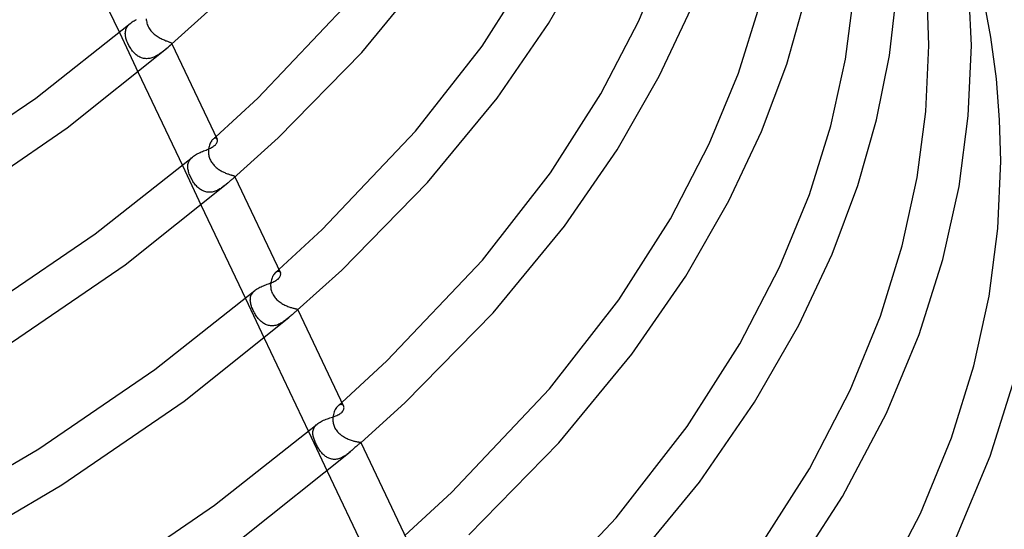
# Model space of a CAD drawing. Header units: millimetres. Extents: x -374 to 374, y -188 to 321.
# Tile 99 of 112: x 208 to 300, y 32 to 80. Entities that reach past the tile are written whole.
import ezdxf

# ---------------------------------------------------------------- set-up
doc = ezdxf.new("R2010")
doc.units = ezdxf.units.MM
doc.layers.add('HIDDEN', color=7, linetype='Continuous')
doc.layers.add('THICK', color=7, linetype='Continuous')

msp = doc.modelspace()

# ---------------------------------------------------------------- linework, layer by layer
at = {"layer": 'HIDDEN'}
for p, q in [((217.652, 79.287), (217.711, 79.369)), ((217.711, 79.369), (217.777, 79.448)), ((217.777, 79.448), (217.851, 79.525)), ((217.851, 79.525), (217.932, 79.598)), ((219.425, 80.042), (219.433, 79.937)), ((219.433, 79.937), (219.447, 79.83)), ((219.447, 79.83), (219.468, 79.722)), ((219.468, 79.722), (219.495, 79.614)), ((219.495, 79.614), (219.529, 79.507)), ((219.529, 79.507), (219.569, 79.401)), ((219.569, 79.401), (219.616, 79.298)), ((216.911, 78.737), (218.678, 75.006)), ((217.468, 78.652), (217.472, 78.749)), ((217.471, 78.554), (217.468, 78.652)), ((217.479, 78.469), (217.471, 78.554)), ((217.472, 78.749), (217.483, 78.843)), ((217.491, 78.383), (217.479, 78.469)), ((217.483, 78.843), (217.501, 78.936)), ((217.501, 78.936), (217.527, 79.027)), ((217.527, 79.027), (217.561, 79.116)), ((217.561, 79.116), (217.602, 79.203)), ((217.602, 79.203), (217.652, 79.287)), ((219.616, 79.298), (219.669, 79.198)), ((219.669, 79.198), (219.728, 79.1)), ((219.728, 79.1), (219.793, 79.005)), ((219.793, 79.005), (219.864, 78.913)), ((219.864, 78.913), (219.939, 78.825)), ((219.939, 78.825), (220.018, 78.743)), ((220.018, 78.743), (220.1, 78.664)), ((220.1, 78.664), (220.185, 78.59)), ((220.185, 78.59), (220.271, 78.52)), ((220.271, 78.52), (220.36, 78.454)), ((220.36, 78.454), (220.45, 78.391)), ((217.508, 78.295), (217.491, 78.383)), ((217.529, 78.204), (217.508, 78.295)), ((217.555, 78.111), (217.529, 78.204)), ((217.586, 78.016), (217.555, 78.111)), ((217.622, 77.919), (217.586, 78.016)), ((217.662, 77.819), (217.622, 77.919)), ((217.707, 77.718), (217.662, 77.819)), ((217.754, 77.619), (217.707, 77.718)), ((217.805, 77.522), (217.754, 77.619)), ((217.857, 77.428), (217.805, 77.522)), ((220.45, 78.391), (220.542, 78.333)), ((220.542, 78.333), (220.634, 78.277)), ((220.634, 78.277), (220.727, 78.225)), ((220.727, 78.225), (220.82, 78.176)), ((220.82, 78.176), (220.912, 78.131)), ((220.912, 78.131), (221.003, 78.088)), ((221.003, 78.088), (221.092, 78.05)), ((221.092, 78.05), (221.178, 78.014)), ((221.178, 78.014), (221.261, 77.981)), ((221.261, 77.981), (221.34, 77.951)), ((221.34, 77.951), (221.414, 77.924)), ((221.414, 77.924), (221.482, 77.899)), ((221.482, 77.899), (221.544, 77.877)), ((221.544, 77.877), (221.601, 77.856)), ((221.646, 77.519), (221.596, 77.474)), ((221.601, 77.856), (221.651, 77.838)), ((221.69, 77.559), (221.646, 77.519)), ((221.651, 77.838), (221.694, 77.82)), ((221.728, 77.594), (221.69, 77.559)), ((221.694, 77.82), (221.731, 77.804)), ((221.758, 77.626), (221.728, 77.594)), ((221.731, 77.804), (221.761, 77.788)), ((221.782, 77.653), (221.758, 77.626)), ((221.761, 77.788), (221.784, 77.772)), ((221.799, 77.678), (221.782, 77.653)), ((221.784, 77.772), (221.8, 77.756)), ((221.809, 77.7), (221.799, 77.678)), ((221.8, 77.756), (221.81, 77.739)), ((221.808, 77.743), (221.837, 77.682)), ((221.813, 77.72), (221.809, 77.7)), ((221.81, 77.739), (221.813, 77.72)), ((217.912, 77.337), (217.857, 77.428)), ((217.969, 77.248), (217.912, 77.337)), ((218.027, 77.163), (217.969, 77.248)), ((218.088, 77.081), (218.027, 77.163)), ((218.15, 77.002), (218.088, 77.081)), ((218.215, 76.926), (218.15, 77.002)), ((218.282, 76.852), (218.215, 76.926)), ((218.352, 76.782), (218.282, 76.852)), ((218.424, 76.715), (218.352, 76.782)), ((218.498, 76.652), (218.424, 76.715)), ((218.576, 76.593), (218.498, 76.652)), ((218.655, 76.538), (218.576, 76.593)), ((220.487, 76.611), (220.401, 76.562)), ((220.571, 76.663), (220.487, 76.611)), ((220.653, 76.716), (220.571, 76.663)), ((220.734, 76.771), (220.653, 76.716)), ((220.812, 76.827), (220.734, 76.771)), ((220.889, 76.884), (220.812, 76.827)), ((220.964, 76.942), (220.889, 76.884)), ((221.037, 77), (220.964, 76.942)), ((221.108, 77.057), (221.037, 77)), ((221.177, 77.114), (221.108, 77.057)), ((221.243, 77.17), (221.177, 77.114)), ((221.306, 77.223), (221.243, 77.17)), ((221.366, 77.275), (221.306, 77.223)), ((221.423, 77.324), (221.366, 77.275)), ((221.477, 77.37), (221.423, 77.324)), ((221.539, 77.424), (221.477, 77.37)), ((221.596, 77.474), (221.539, 77.424)), ((218.737, 76.488), (218.655, 76.538)), ((218.821, 76.444), (218.737, 76.488)), ((218.908, 76.404), (218.821, 76.444)), ((218.997, 76.371), (218.908, 76.404)), ((219.088, 76.343), (218.997, 76.371)), ((219.18, 76.321), (219.088, 76.343)), ((219.274, 76.305), (219.18, 76.321)), ((219.369, 76.296), (219.274, 76.305)), ((219.465, 76.292), (219.369, 76.296)), ((219.562, 76.296), (219.465, 76.292)), ((219.658, 76.305), (219.562, 76.296)), ((219.754, 76.32), (219.658, 76.305)), ((219.85, 76.341), (219.754, 76.32)), ((219.945, 76.367), (219.85, 76.341)), ((220.039, 76.398), (219.945, 76.367)), ((220.133, 76.433), (220.039, 76.398)), ((220.224, 76.473), (220.133, 76.433)), ((220.314, 76.516), (220.224, 76.473)), ((220.401, 76.562), (220.314, 76.516)), ((225.423, 68.373), (225.382, 68.277)), ((225.468, 68.461), (225.423, 68.373)), ((225.516, 68.542), (225.468, 68.461)), ((225.568, 68.613), (225.516, 68.542)), ((225.62, 68.676), (225.568, 68.613)), ((225.674, 68.729), (225.62, 68.676)), ((225.727, 68.77), (225.674, 68.729)), ((225.675, 68.729), (225.722, 68.771)), ((225.722, 68.771), (225.77, 68.812)), ((225.779, 68.802), (225.727, 68.77)), ((225.77, 68.812), (225.817, 68.854)), ((225.829, 68.824), (225.779, 68.802)), ((225.817, 68.854), (225.864, 68.896)), ((225.877, 68.836), (225.829, 68.824)), ((225.864, 68.896), (225.912, 68.938)), ((225.921, 68.839), (225.877, 68.836)), ((225.912, 68.938), (225.959, 68.98)), ((225.962, 68.833), (225.921, 68.839)), ((225.997, 68.82), (225.962, 68.833)), ((226.029, 68.798), (225.997, 68.82)), ((226.054, 68.77), (226.029, 68.798)), ((226.075, 68.737), (226.054, 68.77)), ((225.26, 67.724), (225.256, 67.63)), ((225.256, 67.63), (225.256, 67.535)), ((225.256, 67.535), (225.261, 67.439)), ((225.272, 67.842), (225.26, 67.724)), ((225.261, 67.439), (225.271, 67.343)), ((225.29, 67.958), (225.272, 67.842)), ((225.315, 68.069), (225.29, 67.958)), ((225.346, 68.176), (225.315, 68.069)), ((225.382, 68.277), (225.346, 68.176)), ((223.338, 66.359), (223.358, 66.457)), ((223.358, 66.457), (223.387, 66.553)), ((223.387, 66.553), (223.426, 66.646)), ((223.426, 66.646), (223.474, 66.738)), ((223.474, 66.738), (223.532, 66.826)), ((223.532, 66.826), (223.599, 66.912)), ((223.599, 66.912), (223.676, 66.994)), ((223.676, 66.994), (223.763, 67.073)), ((225.271, 67.343), (225.286, 67.246)), ((225.286, 67.246), (225.307, 67.15)), ((225.307, 67.15), (225.332, 67.055)), ((225.332, 67.055), (225.363, 66.961)), ((225.363, 66.961), (225.399, 66.868)), ((225.399, 66.868), (225.44, 66.777)), ((225.44, 66.777), (225.486, 66.688)), ((225.486, 66.688), (225.538, 66.6)), ((225.538, 66.6), (225.594, 66.516)), ((225.594, 66.516), (225.654, 66.435)), ((225.654, 66.435), (225.716, 66.358)), ((222.815, 66.273), (224.584, 62.541)), ((223.324, 66.156), (223.327, 66.259)), ((223.329, 66.051), (223.324, 66.156)), ((223.327, 66.259), (223.338, 66.359)), ((223.339, 65.959), (223.329, 66.051)), ((223.354, 65.865), (223.339, 65.959)), ((223.375, 65.769), (223.354, 65.865)), ((223.401, 65.672), (223.375, 65.769)), ((223.431, 65.574), (223.401, 65.672)), ((223.465, 65.476), (223.431, 65.574)), ((225.716, 66.358), (225.782, 66.285)), ((225.782, 66.285), (225.85, 66.216)), ((225.85, 66.216), (225.921, 66.15)), ((225.921, 66.15), (225.993, 66.087)), ((225.993, 66.087), (226.067, 66.028)), ((226.067, 66.028), (226.143, 65.971)), ((226.143, 65.971), (226.221, 65.916)), ((226.221, 65.916), (226.3, 65.864)), ((226.3, 65.864), (226.38, 65.815)), ((226.38, 65.815), (226.462, 65.768)), ((226.462, 65.768), (226.544, 65.724)), ((226.544, 65.724), (226.626, 65.682)), ((226.626, 65.682), (226.708, 65.643)), ((226.708, 65.643), (226.79, 65.606)), ((226.79, 65.606), (226.87, 65.572)), ((226.87, 65.572), (226.949, 65.54)), ((226.949, 65.54), (227.027, 65.51)), ((223.503, 65.377), (223.465, 65.476)), ((223.545, 65.278), (223.503, 65.377)), ((223.591, 65.179), (223.545, 65.278)), ((223.64, 65.08), (223.591, 65.179)), ((223.693, 64.981), (223.64, 65.08)), ((223.749, 64.883), (223.693, 64.981)), ((223.807, 64.788), (223.749, 64.883)), ((223.867, 64.696), (223.807, 64.788)), ((223.929, 64.608), (223.867, 64.696)), ((223.993, 64.523), (223.929, 64.608)), ((227.014, 64.591), (226.944, 64.532)), ((227.081, 64.649), (227.014, 64.591)), ((227.027, 65.51), (227.102, 65.483)), ((227.102, 65.483), (227.174, 65.458)), ((227.174, 65.458), (227.243, 65.435)), ((227.243, 65.435), (227.309, 65.414)), ((227.309, 65.414), (227.371, 65.395)), ((227.371, 65.395), (227.428, 65.378)), ((227.428, 65.378), (227.48, 65.363)), ((227.48, 65.363), (227.528, 65.349)), ((227.528, 65.349), (227.57, 65.336)), ((227.57, 65.336), (227.607, 65.324)), ((227.628, 65.123), (227.59, 65.089)), ((227.607, 65.324), (227.639, 65.312)), ((227.66, 65.153), (227.628, 65.123)), ((227.639, 65.312), (227.667, 65.301)), ((227.686, 65.179), (227.66, 65.153)), ((227.667, 65.301), (227.688, 65.29)), ((227.706, 65.202), (227.686, 65.179)), ((227.688, 65.29), (227.705, 65.279)), ((227.705, 65.279), (227.717, 65.268)), ((227.719, 65.222), (227.706, 65.202)), ((227.717, 65.268), (227.723, 65.256)), ((227.725, 65.24), (227.719, 65.222)), ((227.721, 65.26), (227.74, 65.22)), ((227.723, 65.256), (227.725, 65.24)), ((224.059, 64.441), (223.993, 64.523)), ((224.126, 64.363), (224.059, 64.441)), ((224.196, 64.29), (224.126, 64.363)), ((224.267, 64.22), (224.196, 64.29)), ((224.341, 64.154), (224.267, 64.22)), ((224.418, 64.092), (224.341, 64.154)), ((224.497, 64.035), (224.418, 64.092)), ((224.578, 63.982), (224.497, 64.035)), ((224.662, 63.935), (224.578, 63.982)), ((224.748, 63.892), (224.662, 63.935)), ((224.836, 63.856), (224.748, 63.892)), ((224.927, 63.826), (224.836, 63.856)), ((225.019, 63.801), (224.927, 63.826)), ((225.112, 63.783), (225.019, 63.801)), ((225.207, 63.772), (225.112, 63.783)), ((225.303, 63.767), (225.207, 63.772)), ((225.399, 63.769), (225.303, 63.767)), ((225.496, 63.777), (225.399, 63.769)), ((225.593, 63.791), (225.496, 63.777)), ((225.689, 63.811), (225.593, 63.791)), ((225.784, 63.836), (225.689, 63.811)), ((225.878, 63.866), (225.784, 63.836)), ((225.971, 63.901), (225.878, 63.866)), ((226.062, 63.941), (225.971, 63.901)), ((226.152, 63.984), (226.062, 63.941)), ((226.24, 64.031), (226.152, 63.984)), ((226.327, 64.081), (226.24, 64.031)), ((226.411, 64.133), (226.327, 64.081)), ((226.493, 64.187), (226.411, 64.133)), ((226.573, 64.242), (226.493, 64.187)), ((226.651, 64.299), (226.573, 64.242)), ((226.727, 64.357), (226.651, 64.299)), ((226.801, 64.415), (226.727, 64.357)), ((226.873, 64.473), (226.801, 64.415)), ((226.944, 64.532), (226.873, 64.473)), ((231.587, 56.275), (231.643, 56.323)), ((231.653, 56.31), (231.593, 56.274)), ((231.643, 56.323), (231.698, 56.372)), ((231.712, 56.335), (231.653, 56.31)), ((231.698, 56.372), (231.753, 56.421)), ((231.768, 56.349), (231.712, 56.335)), ((231.753, 56.421), (231.808, 56.47)), ((231.82, 56.351), (231.768, 56.349)), ((231.808, 56.47), (231.863, 56.518)), ((231.868, 56.344), (231.82, 56.351)), ((231.911, 56.326), (231.868, 56.344)), ((231.947, 56.3), (231.911, 56.326)), ((231.978, 56.266), (231.947, 56.3)), ((231.125, 55.433), (231.105, 55.317)), ((231.152, 55.545), (231.125, 55.433)), ((231.184, 55.653), (231.152, 55.545)), ((231.222, 55.756), (231.184, 55.653)), ((231.265, 55.854), (231.222, 55.756)), ((231.312, 55.944), (231.265, 55.854)), ((231.363, 56.028), (231.312, 55.944)), ((231.417, 56.103), (231.363, 56.028)), ((231.474, 56.169), (231.417, 56.103)), ((231.532, 56.226), (231.474, 56.169)), ((231.532, 56.226), (231.587, 56.275)), ((231.593, 56.274), (231.532, 56.226)), ((232.002, 56.225), (231.978, 56.266)), ((229.439, 54.394), (229.513, 54.473)), ((229.513, 54.473), (229.596, 54.549)), ((231.092, 55.199), (231.086, 55.1)), ((231.086, 55.1), (231.086, 55.001)), ((231.086, 55.001), (231.09, 54.901)), ((231.09, 54.901), (231.101, 54.798)), ((231.105, 55.317), (231.092, 55.199)), ((231.101, 54.798), (231.117, 54.693)), ((231.117, 54.693), (231.14, 54.587)), ((231.14, 54.587), (231.171, 54.479)), ((231.171, 54.479), (231.21, 54.371)), ((228.72, 53.809), (230.489, 50.076)), ((229.182, 53.654), (229.184, 53.756)), ((229.189, 53.551), (229.182, 53.654)), ((229.184, 53.756), (229.193, 53.855)), ((229.2, 53.459), (229.189, 53.551)), ((229.193, 53.855), (229.211, 53.951)), ((229.211, 53.951), (229.238, 54.045)), ((229.238, 54.045), (229.274, 54.136)), ((229.274, 54.136), (229.319, 54.225)), ((229.319, 54.225), (229.374, 54.311)), ((229.374, 54.311), (229.439, 54.394)), ((231.21, 54.371), (231.257, 54.262)), ((231.257, 54.262), (231.311, 54.157)), ((231.311, 54.157), (231.37, 54.058)), ((231.37, 54.058), (231.435, 53.964)), ((231.435, 53.964), (231.503, 53.876)), ((231.503, 53.876), (231.575, 53.793)), ((231.575, 53.793), (231.65, 53.716)), ((231.65, 53.716), (231.726, 53.644)), ((231.726, 53.644), (231.806, 53.575)), ((231.806, 53.575), (231.888, 53.51)), ((229.217, 53.366), (229.2, 53.459)), ((229.239, 53.271), (229.217, 53.366)), ((229.266, 53.174), (229.239, 53.271)), ((229.297, 53.076), (229.266, 53.174)), ((229.333, 52.977), (229.297, 53.076)), ((229.372, 52.878), (229.333, 52.977)), ((229.415, 52.777), (229.372, 52.878)), ((229.462, 52.676), (229.415, 52.777)), ((229.513, 52.575), (229.462, 52.676)), ((231.888, 53.51), (231.973, 53.449)), ((231.973, 53.449), (232.06, 53.39)), ((232.06, 53.39), (232.149, 53.335)), ((232.149, 53.335), (232.239, 53.283)), ((232.239, 53.283), (232.331, 53.234)), ((232.331, 53.234), (232.422, 53.188)), ((232.422, 53.188), (232.514, 53.145)), ((232.514, 53.145), (232.605, 53.105)), ((232.605, 53.105), (232.695, 53.069)), ((232.695, 53.069), (232.784, 53.035)), ((232.784, 53.035), (232.872, 53.004)), ((232.872, 53.004), (232.956, 52.976)), ((232.956, 52.976), (233.037, 52.951)), ((233.037, 52.951), (233.115, 52.929)), ((233.115, 52.929), (233.188, 52.909)), ((233.188, 52.909), (233.256, 52.891)), ((233.256, 52.891), (233.32, 52.876)), ((233.32, 52.876), (233.377, 52.862)), ((233.377, 52.862), (233.429, 52.85)), ((233.429, 52.85), (233.476, 52.84)), ((233.476, 52.84), (233.516, 52.83)), ((233.516, 52.83), (233.551, 52.821)), ((233.551, 52.821), (233.579, 52.813)), ((233.579, 52.813), (233.601, 52.805)), ((233.597, 52.718), (233.579, 52.701)), ((233.612, 52.733), (233.597, 52.718)), ((233.601, 52.805), (233.618, 52.796)), ((233.624, 52.746), (233.612, 52.733)), ((233.618, 52.796), (233.629, 52.787)), ((233.631, 52.758), (233.624, 52.746)), ((233.629, 52.787), (233.634, 52.778)), ((233.635, 52.768), (233.631, 52.758)), ((233.633, 52.782), (233.644, 52.758)), ((233.634, 52.778), (233.635, 52.768)), ((229.567, 52.474), (229.513, 52.575)), ((229.622, 52.376), (229.567, 52.474)), ((229.68, 52.281), (229.622, 52.376)), ((229.739, 52.189), (229.68, 52.281)), ((229.8, 52.101), (229.739, 52.189)), ((229.862, 52.016), (229.8, 52.101)), ((229.926, 51.935), (229.862, 52.016)), ((229.992, 51.857), (229.926, 51.935)), ((230.06, 51.782), (229.992, 51.857)), ((230.131, 51.711), (230.06, 51.782)), ((230.204, 51.644), (230.131, 51.711)), ((232.39, 51.699), (232.305, 51.64)), ((232.473, 51.76), (232.39, 51.699)), ((232.554, 51.823), (232.473, 51.76)), ((232.632, 51.885), (232.554, 51.823)), ((232.709, 51.949), (232.632, 51.885)), ((232.783, 52.012), (232.709, 51.949)), ((230.279, 51.58), (230.204, 51.644)), ((230.358, 51.522), (230.279, 51.58)), ((230.438, 51.467), (230.358, 51.522)), ((230.522, 51.418), (230.438, 51.467)), ((230.607, 51.375), (230.522, 51.418)), ((230.695, 51.337), (230.607, 51.375)), ((230.785, 51.305), (230.695, 51.337)), ((230.878, 51.28), (230.785, 51.305)), ((230.973, 51.261), (230.878, 51.28)), ((231.069, 51.249), (230.973, 51.261)), ((231.166, 51.243), (231.069, 51.249)), ((231.264, 51.245), (231.166, 51.243)), ((231.363, 51.253), (231.264, 51.245)), ((231.462, 51.268), (231.363, 51.253)), ((231.56, 51.29), (231.462, 51.268)), ((231.657, 51.317), (231.56, 51.29)), ((231.754, 51.35), (231.657, 51.317)), ((231.851, 51.388), (231.754, 51.35)), ((231.945, 51.431), (231.851, 51.388)), ((232.038, 51.479), (231.945, 51.431)), ((232.129, 51.529), (232.038, 51.479)), ((232.218, 51.583), (232.129, 51.529)), ((232.305, 51.64), (232.218, 51.583)), ((237.135, 43.393), (237.083, 43.287)), ((237.193, 43.49), (237.135, 43.393)), ((237.254, 43.577), (237.193, 43.49)), ((237.319, 43.655), (237.254, 43.577)), ((237.386, 43.721), (237.319, 43.655)), ((237.45, 43.771), (237.386, 43.721)), ((237.387, 43.721), (237.451, 43.777)), ((237.513, 43.81), (237.45, 43.771)), ((237.451, 43.777), (237.514, 43.833)), ((237.574, 43.839), (237.513, 43.81)), ((237.514, 43.833), (237.577, 43.889)), ((237.634, 43.856), (237.574, 43.839)), ((237.577, 43.889), (237.64, 43.945)), ((237.691, 43.862), (237.634, 43.856)), ((237.64, 43.945), (237.703, 44.001)), ((237.744, 43.859), (237.691, 43.862)), ((237.703, 44.001), (237.766, 44.056)), ((237.792, 43.846), (237.744, 43.859)), ((237.835, 43.824), (237.792, 43.846)), ((237.872, 43.794), (237.835, 43.824)), ((237.904, 43.757), (237.872, 43.794)), ((237.929, 43.713), (237.904, 43.757)), ((236.915, 42.583), (236.912, 42.494)), ((236.912, 42.494), (236.914, 42.403)), ((236.921, 42.671), (236.915, 42.583)), ((236.938, 42.803), (236.921, 42.671)), ((236.963, 42.931), (236.938, 42.803)), ((236.996, 43.055), (236.963, 42.931)), ((237.036, 43.174), (236.996, 43.055)), ((237.083, 43.287), (237.036, 43.174)), ((235.065, 41.443), (235.089, 41.534)), ((235.089, 41.534), (235.122, 41.624)), ((235.122, 41.624), (235.165, 41.71)), ((235.165, 41.71), (235.217, 41.794)), ((235.217, 41.794), (235.279, 41.875)), ((235.279, 41.875), (235.35, 41.953)), ((235.35, 41.953), (235.43, 42.027)), ((236.914, 42.403), (236.92, 42.311)), ((236.92, 42.311), (236.931, 42.217)), ((236.931, 42.217), (236.948, 42.122)), ((236.948, 42.122), (236.97, 42.027)), ((236.97, 42.027), (236.998, 41.932)), ((236.998, 41.932), (237.032, 41.836)), ((237.032, 41.836), (237.071, 41.743)), ((237.071, 41.743), (237.116, 41.653)), ((237.116, 41.653), (237.166, 41.566)), ((237.166, 41.566), (237.222, 41.481)), ((234.625, 41.345), (236.394, 37.611)), ((235.042, 41.252), (235.049, 41.349)), ((235.043, 41.154), (235.042, 41.252)), ((235.052, 41.052), (235.043, 41.154)), ((235.049, 41.349), (235.065, 41.443)), ((235.063, 40.971), (235.052, 41.052)), ((235.079, 40.887), (235.063, 40.971)), ((235.099, 40.803), (235.079, 40.887)), ((235.123, 40.717), (235.099, 40.803)), ((235.151, 40.629), (235.123, 40.717)), ((235.182, 40.54), (235.151, 40.629)), ((237.222, 41.481), (237.282, 41.399)), ((237.282, 41.399), (237.347, 41.32)), ((237.347, 41.32), (237.417, 41.244)), ((237.417, 41.244), (237.49, 41.171)), ((237.49, 41.171), (237.567, 41.102)), ((237.567, 41.102), (237.648, 41.036)), ((237.648, 41.036), (237.731, 40.973)), ((237.731, 40.973), (237.816, 40.914)), ((237.816, 40.914), (237.904, 40.858)), ((237.904, 40.858), (237.994, 40.805)), ((237.994, 40.805), (238.085, 40.755)), ((238.085, 40.755), (238.176, 40.709)), ((238.176, 40.709), (238.269, 40.665)), ((238.269, 40.665), (238.361, 40.625)), ((238.361, 40.625), (238.453, 40.588)), ((235.216, 40.45), (235.182, 40.54)), ((235.254, 40.359), (235.216, 40.45)), ((235.294, 40.268), (235.254, 40.359)), ((235.336, 40.177), (235.294, 40.268)), ((235.382, 40.086), (235.336, 40.177)), ((235.43, 39.994), (235.382, 40.086)), ((235.48, 39.903), (235.43, 39.994)), ((235.533, 39.813), (235.48, 39.903)), ((235.588, 39.725), (235.533, 39.813)), ((235.644, 39.638), (235.588, 39.725)), ((238.453, 40.588), (238.545, 40.553)), ((238.545, 40.553), (238.636, 40.522)), ((238.636, 40.522), (238.725, 40.493)), ((238.725, 40.493), (238.811, 40.467)), ((238.811, 40.467), (238.895, 40.444)), ((238.895, 40.444), (238.975, 40.424)), ((238.975, 40.424), (239.051, 40.406)), ((239.051, 40.406), (239.122, 40.391)), ((239.122, 40.391), (239.189, 40.378)), ((239.189, 40.378), (239.251, 40.366)), ((239.251, 40.366), (239.306, 40.357)), ((239.306, 40.357), (239.356, 40.349)), ((239.356, 40.349), (239.4, 40.342)), ((239.4, 40.342), (239.438, 40.337)), ((239.438, 40.337), (239.47, 40.331)), ((239.47, 40.331), (239.496, 40.326)), ((239.496, 40.326), (239.516, 40.322)), ((239.516, 40.322), (239.531, 40.316)), ((239.529, 40.279), (239.522, 40.273)), ((239.534, 40.285), (239.529, 40.279)), ((239.531, 40.316), (239.54, 40.31)), ((239.539, 40.29), (239.534, 40.285)), ((239.542, 40.295), (239.539, 40.29)), ((239.54, 40.31), (239.544, 40.304)), ((239.542, 40.307), (239.548, 40.296)), ((239.543, 40.3), (239.542, 40.295)), ((239.544, 40.304), (239.543, 40.3)), ((235.702, 39.555), (235.644, 39.638)), ((235.762, 39.474), (235.702, 39.555)), ((235.823, 39.396), (235.762, 39.474)), ((235.887, 39.322), (235.823, 39.396)), ((235.951, 39.25), (235.887, 39.322)), ((236.018, 39.183), (235.951, 39.25)), ((236.087, 39.119), (236.018, 39.183)), ((236.158, 39.058), (236.087, 39.119)), ((236.231, 39.002), (236.158, 39.058)), ((236.307, 38.95), (236.231, 39.002)), ((236.385, 38.903), (236.307, 38.95)), ((236.465, 38.86), (236.385, 38.903)), ((236.547, 38.823), (236.465, 38.86)), ((236.632, 38.791), (236.547, 38.823)), ((236.718, 38.765), (236.632, 38.791)), ((236.806, 38.745), (236.718, 38.765)), ((237.449, 38.775), (237.356, 38.753)), ((237.541, 38.803), (237.449, 38.775)), ((237.631, 38.836), (237.541, 38.803)), ((237.721, 38.873), (237.631, 38.836)), ((237.809, 38.915), (237.721, 38.873)), ((237.897, 38.961), (237.809, 38.915)), ((237.982, 39.01), (237.897, 38.961)), ((238.066, 39.062), (237.982, 39.01)), ((238.149, 39.117), (238.066, 39.062)), ((238.229, 39.174), (238.149, 39.117)), ((238.307, 39.233), (238.229, 39.174)), ((238.384, 39.293), (238.307, 39.233)), ((238.458, 39.354), (238.384, 39.293)), ((238.531, 39.415), (238.458, 39.354)), ((236.895, 38.73), (236.806, 38.745)), ((236.986, 38.722), (236.895, 38.73)), ((237.078, 38.721), (236.986, 38.722)), ((237.17, 38.725), (237.078, 38.721)), ((237.263, 38.736), (237.17, 38.725)), ((237.356, 38.753), (237.263, 38.736))]:
    msp.add_line(p, q, dxfattribs=at)
at = {"layer": 'THICK'}
for p, q in [((212.773, 87.471), (216.911, 78.737)), ((257.112, 79.586), (260.969, 86.317)), ((265.604, 79.855), (268.273, 86.342)), ((239.622, 76.883), (245.983, 84.615)), ((250.896, 77.474), (255.527, 84.71)), ((296.75, 77.519), (296.451, 84.229)), ((284.954, 76.245), (285.741, 82.314)), ((289.068, 76.6), (289.769, 82.484)), ((298.58, 78.297), (297.841, 82.265)), ((221.496, 77.387), (225.824, 81.289)), ((229.88, 72.6), (238.413, 81.578)), ((274.925, 74.944), (276.888, 81.234)), ((279.443, 75.78), (281.156, 81.792)), ((292.75, 77.519), (292.65, 81.301)), ((267.504, 74.645), (270.48, 80.992)), ((209.069, 72.595), (217.932, 79.599)), ((217.932, 79.599), (218.018, 79.668)), ((218.018, 79.668), (218.109, 79.733)), ((218.109, 79.733), (218.204, 79.796)), ((218.204, 79.796), (218.303, 79.855)), ((218.303, 79.855), (218.405, 79.912)), ((218.405, 79.912), (218.51, 79.967)), ((252.303, 72.605), (257.112, 79.586)), ((262.038, 72.993), (265.604, 79.855)), ((221.837, 77.682), (226.074, 68.737)), ((292.485, 71.35), (292.75, 77.519)), ((296.464, 70.926), (296.75, 77.519)), ((299.093, 74.404), (298.58, 78.297)), ((212.009, 69.793), (221.496, 77.387)), ((231.783, 68.878), (239.622, 76.883)), ((244.675, 69.492), (250.896, 77.474)), ((287.857, 70.561), (289.068, 76.6)), ((277.085, 69.473), (279.443, 75.78)), ((283.585, 69.984), (284.954, 76.245)), ((218.678, 75.006), (222.815, 66.273)), ((272.195, 68.301), (274.925, 74.944)), ((263.551, 67.748), (267.504, 74.645)), ((299.398, 70.545), (299.093, 74.404)), ((257.299, 65.579), (262.038, 72.993)), ((198.751, 65.547), (209.069, 72.595)), ((225.959, 68.98), (229.88, 72.6)), ((245.781, 64.677), (252.303, 72.605)), ((291.681, 65.14), (292.485, 71.35)), ((286.105, 64.409), (287.857, 70.561)), ((295.593, 64.293), (296.464, 70.926)), ((299.5, 66.694), (299.398, 70.545)), ((200.897, 62.171), (212.009, 69.793)), ((235.923, 60.272), (244.675, 69.492)), ((274.038, 62.973), (277.085, 69.473)), ((281.578, 63.547), (283.585, 69.984)), ((225.903, 68.223), (225.956, 68.282)), ((225.956, 68.282), (226, 68.341)), ((226, 68.341), (226.036, 68.399)), ((226.036, 68.399), (226.062, 68.455)), ((226.062, 68.455), (226.081, 68.508)), ((226.089, 68.698), (226.075, 68.737)), ((226.081, 68.508), (226.093, 68.56)), ((226.096, 68.656), (226.089, 68.698)), ((226.093, 68.56), (226.098, 68.609)), ((226.098, 68.609), (226.096, 68.656)), ((227.59, 65.089), (231.783, 68.878)), ((268.549, 61.277), (272.195, 68.301)), ((224.142, 67.33), (224.249, 67.387)), ((224.249, 67.387), (224.359, 67.441)), ((224.359, 67.441), (224.47, 67.493)), ((224.47, 67.493), (224.583, 67.543)), ((224.583, 67.543), (224.696, 67.591)), ((224.696, 67.591), (224.809, 67.637)), ((224.809, 67.637), (224.921, 67.683)), ((224.921, 67.683), (225.031, 67.727)), ((225.031, 67.727), (225.138, 67.772)), ((225.138, 67.772), (225.243, 67.817)), ((225.243, 67.817), (225.344, 67.863)), ((225.344, 67.863), (225.44, 67.909)), ((225.44, 67.909), (225.532, 67.957)), ((225.532, 67.957), (225.619, 68.006)), ((225.619, 68.006), (225.699, 68.057)), ((225.699, 68.057), (225.772, 68.109)), ((225.772, 68.109), (225.839, 68.163)), ((225.839, 68.163), (225.903, 68.223)), ((258.623, 60.594), (263.551, 67.748)), ((214.657, 59.876), (223.763, 67.073)), ((223.763, 67.073), (223.849, 67.142)), ((223.849, 67.142), (223.941, 67.208)), ((223.941, 67.208), (224.039, 67.27)), ((224.039, 67.27), (224.142, 67.33)), ((299.23, 60.385), (299.5, 66.694)), ((250.941, 57.409), (257.299, 65.579)), ((217.455, 56.97), (227.081, 64.649)), ((227.135, 64.695), (227.081, 64.649)), ((227.188, 64.741), (227.135, 64.695)), ((227.239, 64.786), (227.188, 64.741)), ((227.288, 64.829), (227.239, 64.786)), ((227.336, 64.87), (227.288, 64.829)), ((227.38, 64.909), (227.336, 64.87)), ((227.421, 64.944), (227.38, 64.909)), ((227.459, 64.977), (227.421, 64.944)), ((227.496, 65.008), (227.459, 64.977)), ((227.529, 65.037), (227.496, 65.008)), ((227.561, 65.064), (227.529, 65.037)), ((227.59, 65.089), (227.561, 65.064)), ((227.74, 65.22), (232, 56.228)), ((237.742, 56.468), (245.781, 64.677)), ((290.281, 58.735), (291.681, 65.14)), ((283.691, 57.954), (286.105, 64.409)), ((294.082, 57.461), (295.593, 64.293)), ((269.99, 55.91), (274.038, 62.973)), ((278.786, 56.748), (281.578, 63.547)), ((224.584, 62.541), (228.72, 53.809)), ((263.703, 53.686), (268.549, 61.277)), ((231.863, 56.518), (235.923, 60.272)), ((251.939, 52.47), (258.623, 60.594)), ((298.408, 54.036), (299.23, 60.385)), ((204.056, 52.635), (214.657, 59.876)), ((288.231, 52.151), (290.281, 58.735)), ((241.971, 47.948), (250.941, 57.409)), ((280.572, 51.302), (283.691, 57.954)), ((291.866, 50.443), (294.082, 57.461)), ((206.202, 49.259), (217.455, 56.97)), ((233.578, 52.7), (237.742, 56.468)), ((275.061, 49.563), (278.786, 56.748)), ((231.29, 55.345), (231.385, 55.388)), ((231.385, 55.388), (231.475, 55.433)), ((231.475, 55.433), (231.56, 55.48)), ((231.56, 55.48), (231.638, 55.529)), ((231.638, 55.529), (231.71, 55.579)), ((231.71, 55.579), (231.775, 55.632)), ((231.775, 55.632), (231.845, 55.699)), ((231.845, 55.699), (231.903, 55.765)), ((231.903, 55.765), (231.948, 55.831)), ((231.948, 55.831), (231.982, 55.895)), ((231.982, 55.895), (232.006, 55.957)), ((232.018, 56.179), (232.002, 56.225)), ((232.006, 55.957), (232.021, 56.017)), ((232.027, 56.129), (232.018, 56.179)), ((232.021, 56.017), (232.028, 56.074)), ((232.028, 56.074), (232.027, 56.129)), ((264.943, 48.584), (269.99, 55.91)), ((220.247, 47.159), (229.596, 54.549)), ((229.596, 54.549), (229.682, 54.618)), ((229.682, 54.618), (229.774, 54.682)), ((229.774, 54.682), (229.871, 54.744)), ((229.871, 54.744), (229.975, 54.802)), ((229.975, 54.802), (230.082, 54.857)), ((230.082, 54.857), (230.192, 54.909)), ((230.192, 54.909), (230.304, 54.959)), ((230.304, 54.959), (230.418, 55.006)), ((230.418, 55.006), (230.532, 55.051)), ((230.532, 55.051), (230.646, 55.095)), ((230.646, 55.095), (230.759, 55.137)), ((230.759, 55.137), (230.871, 55.178)), ((230.871, 55.178), (230.98, 55.219)), ((230.98, 55.219), (231.087, 55.261)), ((231.087, 55.261), (231.19, 55.302)), ((231.19, 55.302), (231.29, 55.345)), ((257.209, 45.329), (263.703, 53.686)), ((296.978, 47.487), (298.408, 54.036)), ((233.462, 52.605), (233.409, 52.561)), ((233.508, 52.642), (233.462, 52.605)), ((233.547, 52.674), (233.508, 52.642)), ((233.579, 52.701), (233.547, 52.674)), ((233.644, 52.758), (237.928, 43.715)), ((222.968, 44.195), (232.785, 52.013)), ((232.865, 52.083), (232.785, 52.013)), ((232.943, 52.152), (232.865, 52.083)), ((233.017, 52.218), (232.943, 52.152)), ((233.088, 52.282), (233.017, 52.218)), ((233.156, 52.342), (233.088, 52.282)), ((233.221, 52.399), (233.156, 52.342)), ((233.281, 52.452), (233.221, 52.399)), ((233.348, 52.51), (233.281, 52.452)), ((233.409, 52.561), (233.348, 52.51)), ((243.701, 44.057), (251.939, 52.47)), ((285.379, 45.197), (288.231, 52.151)), ((276.429, 44.073), (280.572, 51.302)), ((230.489, 50.076), (234.625, 41.345)), ((288.796, 43.058), (291.866, 50.443)), ((270.109, 41.795), (275.061, 49.563)), ((258.098, 40.263), (264.943, 48.584)), ((209.362, 39.722), (220.247, 47.159)), ((237.766, 44.056), (241.971, 47.948)), ((294.884, 40.756), (296.978, 47.487)), ((298.509, 39.02), (300.773, 46.193)), ((248.024, 35.629), (257.209, 45.329)), ((281.575, 37.851), (285.379, 45.197)), ((211.507, 36.347), (222.968, 44.195)), ((237.887, 43.3), (237.92, 43.367)), ((237.92, 43.367), (237.943, 43.431)), ((237.947, 43.664), (237.929, 43.713)), ((237.943, 43.431), (237.956, 43.493)), ((237.958, 43.611), (237.947, 43.664)), ((237.956, 43.493), (237.961, 43.553)), ((237.961, 43.553), (237.958, 43.611)), ((239.522, 40.273), (243.701, 44.057)), ((271.263, 36.574), (276.429, 44.073)), ((236.161, 42.435), (236.28, 42.48)), ((236.28, 42.48), (236.4, 42.524)), ((236.4, 42.524), (236.519, 42.566)), ((236.519, 42.566), (236.639, 42.606)), ((236.639, 42.606), (236.757, 42.646)), ((236.757, 42.646), (236.873, 42.685)), ((236.873, 42.685), (236.986, 42.724)), ((236.986, 42.724), (237.095, 42.764)), ((237.095, 42.764), (237.201, 42.805)), ((237.201, 42.805), (237.302, 42.848)), ((237.302, 42.848), (237.397, 42.893)), ((237.397, 42.893), (237.487, 42.94)), ((237.487, 42.94), (237.57, 42.989)), ((237.57, 42.989), (237.646, 43.041)), ((237.646, 43.041), (237.714, 43.095)), ((237.714, 43.095), (237.785, 43.164)), ((237.785, 43.164), (237.843, 43.232)), ((237.843, 43.232), (237.887, 43.3)), ((284.69, 35.248), (288.796, 43.058)), ((225.838, 34.442), (235.432, 42.028)), ((235.432, 42.028), (235.518, 42.096)), ((235.518, 42.096), (235.612, 42.161)), ((235.612, 42.161), (235.712, 42.223)), ((235.712, 42.223), (235.818, 42.28)), ((235.818, 42.28), (235.928, 42.335)), ((235.928, 42.335), (236.043, 42.386)), ((236.043, 42.386), (236.161, 42.435)), ((263.479, 33.253), (270.109, 41.795)), ((291.972, 33.647), (294.884, 40.756)), ((197.47, 32.682), (209.362, 39.722)), ((238.843, 39.696), (238.768, 39.626)), ((238.916, 39.763), (238.843, 39.696)), ((238.987, 39.828), (238.916, 39.763)), ((239.055, 39.891), (238.987, 39.828)), ((239.119, 39.948), (239.055, 39.891)), ((239.18, 40.001), (239.119, 39.948)), ((239.242, 40.054), (239.18, 40.001)), ((239.299, 40.102), (239.242, 40.054)), ((239.352, 40.144), (239.299, 40.102)), ((239.399, 40.18), (239.352, 40.144)), ((239.439, 40.21), (239.399, 40.18)), ((239.473, 40.235), (239.439, 40.21)), ((239.501, 40.256), (239.473, 40.235)), ((239.522, 40.273), (239.501, 40.256)), ((239.548, 40.296), (243.858, 31.197)), ((249.659, 31.646), (258.098, 40.263)), ((228.506, 31.44), (238.532, 39.416)), ((238.612, 39.486), (238.531, 39.415)), ((238.691, 39.556), (238.612, 39.486)), ((238.768, 39.626), (238.691, 39.556)), ((295.371, 31.472), (298.509, 39.02)), ((276.516, 29.907), (281.575, 37.851)), ((236.394, 37.611), (240.529, 28.881)), ((199.403, 29.18), (211.507, 36.347)), ((264.257, 28.056), (271.263, 36.574)), ((243.67, 31.595), (248.024, 35.629)), ((279.274, 26.878), (284.69, 35.248)), ((214.667, 26.81), (225.838, 34.442)), ((254.081, 23.314), (263.479, 33.253)), ((288.089, 26.141), (291.972, 33.647))]:
    msp.add_line(p, q, dxfattribs=at)

doc.saveas('drawing.dxf')
